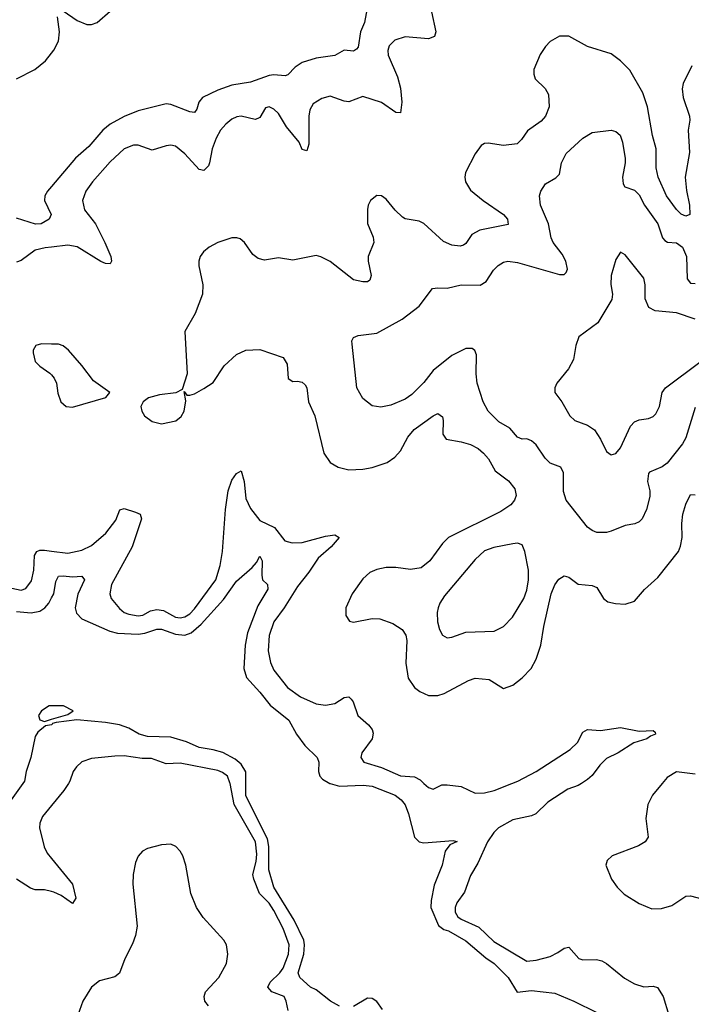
# Model space of a CAD drawing. Header units: inches. Extents: x 2001573 to 2220545, y 644482 to 846830.
# Tile 8 of 256: x 2029864 to 2032733, y 669056 to 673262. Entities that reach past the tile are written whole.
import ezdxf

# ---------------------------------------------------------------- set-up
doc = ezdxf.new("R2010")
doc.units = ezdxf.units.IN
doc.header["$MEASUREMENT"] = 0
for name, color, linetype in [('C0626', 7, 'Continuous'), ('C0627', 7, 'Continuous'), ('C0636', 7, 'Continuous'), ('C0637', 7, 'Continuous')]:
    doc.layers.add(name, color=color, linetype=linetype)

msp = doc.modelspace()

# ---------------------------------------------------------------- linework, layer by layer
at = {"layer": 'C0626', "color": 5}
for points, elevation in [([(2029876.9, 670000), (2029812.6, 669910)], 260), ([(2030000, 669905.9), (2029961.1, 669858.9), (2029950.2, 669830), (2029948.6, 669810), (2029968.5, 669728.6), (2029981.7, 669701.7), (2030000, 669679.2)], 280), ([(2030000, 669537.7), (2029970, 669545.1), (2029930, 669545.8), (2029910, 669551.6), (2029850.5, 669590.5)], 280)]:
    msp.add_lwpolyline(points, dxfattribs=dict(at, elevation=elevation))
at = {"layer": 'C0627', "color": 5}
for points, elevation in [([(2029850, 673009.4), (2029928.3, 673050), (2029974.2, 673085.8), (2030000, 673118.8)], 260), ([(2030000, 672549.8), (2029983.2, 672530), (2029971.3, 672510), (2029969.3, 672490), (2029997.7, 672430), (2029990.3, 672410), (2029955.5, 672390), (2029931.3, 672388.7), (2029850, 672415)], 260), ([(2030000, 672291.1), (2029972.3, 672287.7), (2029930, 672277), (2029870, 672233.5), (2029850, 672227)], 280), ([(2030000, 671876.7), (2029957.5, 671877.5), (2029933.4, 671870), (2029921.3, 671850), (2029920.7, 671839.3), (2029930, 671802.4), (2029950, 671782), (2029992.8, 671752.8), (2030000, 671744.6)], 320), ([(2029830, 670834.3), (2029870, 670825.9), (2029890, 670833), (2029914.2, 670865.8), (2029924.9, 670910), (2029927.2, 670972.8), (2029936.8, 670990), (2029950, 670996.4), (2029970, 670996.6), (2030000, 670992.5)], 280), ([(2029850, 670734.3), (2029912.2, 670727.8), (2029950, 670736.1), (2029970.6, 670749.4), (2029987.9, 670770), (2030000, 670792.5)], 260), ([(2030000, 670331), (2029990, 670331), (2029957.6, 670310), (2029944.7, 670290), (2029950, 670270.8), (2029970, 670264.9), (2030000, 670273.6)], 260), ([(2030000, 670249.8), (2029974.4, 670245.6), (2029941.6, 670218.4), (2029930, 670200.4), (2029912, 670110), (2029892.1, 670050), (2029884, 670010), (2029876.9, 670000)], 260)]:
    msp.add_lwpolyline(points, dxfattribs=dict(at, elevation=elevation))
at = {"layer": 'C0636', "color": 5}
for points, elevation in [([(2030071.8, 670000), (2030053.1, 669970), (2030000, 669905.9)], 280), ([(2031011, 669030), (2031002.7, 669070), (2030993, 669090), (2030941.4, 669110), (2030923.4, 669130), (2030934.2, 669150), (2030975.5, 669190), (2030989.9, 669210), (2031012.2, 669270), (2031014.8, 669310), (2030990, 669380.3), (2030950, 669457.4), (2030930, 669488.6), (2030888.2, 669530), (2030864.6, 669590), (2030859.5, 669610), (2030874, 669666.1), (2030877, 669697), (2030871.7, 669750), (2030780.7, 669910), (2030762.5, 670000)], 280), ([(2031230, 669047.6), (2031191.9, 669070), (2031130, 669118), (2031105.7, 669130), (2031060.8, 669170), (2031053.7, 669190), (2031077.9, 669270), (2031081.1, 669310), (2031077.1, 669330), (2031036, 669416), (2030950, 669556.8), (2030928.2, 669630), (2030927.6, 669730), (2030922.4, 669762.4), (2030830, 669946.6), (2030829.8, 670000)], 260), ([(2031188.1, 670000), (2031190, 669998.9), (2031230, 669988), (2031331.8, 669991.8), (2031370, 669988.1), (2031467.4, 669950), (2031493, 669930), (2031510, 669908.7), (2031525, 669870), (2031550.1, 669770.1), (2031570, 669750.2), (2031590, 669746), (2031715.3, 669755.3), (2031732, 669752), (2031702, 669738), (2031682, 669710), (2031668.4, 669650), (2031634.4, 669565.6), (2031621.1, 669498.9), (2031619.8, 669470), (2031653, 669393), (2031675.2, 669375.3), (2031695.8, 669370), (2031770, 669327.5), (2031854.5, 669254.5), (2031891.3, 669230), (2031950.2, 669170), (2031988.4, 669108.4), (2032050, 669114.4), (2032150, 669103.6), (2032230.7, 669070), (2032330, 669021)], 260), ([(2031590.8, 670000), (2031610, 669982.3), (2031630, 669975.3), (2031667, 669993), (2031690, 669994), (2031750, 669986), (2031810, 669958.6), (2031850, 669959), (2031891, 669970), (2031966.7, 670000)], 280), ([(2032263.3, 670000), (2032249.1, 669990.9), (2032205.5, 669974.5), (2032120.2, 669919.8), (2032069.3, 669870), (2032050, 669861.3), (2031970, 669844.7), (2031909.1, 669810), (2031889.2, 669790), (2031861.8, 669750), (2031821, 669659), (2031790, 669606.2), (2031764.3, 669535.7), (2031730.7, 669489.3), (2031724.1, 669470), (2031724.1, 669450), (2031736.1, 669430), (2031750, 669419.3), (2031825.8, 669385.8), (2031890, 669324.2), (2032030, 669240.2), (2032070, 669244), (2032130, 669260.8), (2032163.1, 669276.9), (2032190, 669296.5), (2032210, 669299.6), (2032252.1, 669252.1), (2032270, 669245.5), (2032328.2, 669248.2), (2032350, 669242.1), (2032370, 669230.8), (2032447.4, 669167.4), (2032490, 669143.1), (2032530, 669130.7), (2032570, 669134.3), (2032587.8, 669127.8), (2032612.2, 669090), (2032637, 669010)], 280), ([(2032608.6, 670000), (2032566.5, 669950), (2032547.1, 669910), (2032538.5, 669850), (2032548.3, 669770), (2032536.1, 669750), (2032507.6, 669732.4), (2032394.8, 669690), (2032373.4, 669670), (2032368.2, 669650), (2032391.6, 669590), (2032416.2, 669556.2), (2032446.7, 669526.7), (2032510, 669486.3), (2032563.8, 669463.8), (2032606, 669466), (2032650, 669477.7), (2032710, 669517.5), (2032730, 669520.1), (2032790, 669504.5)], 320), ([(2030669.9, 669049.9), (2030655.2, 669070), (2030651.2, 669090), (2030658, 669110), (2030714.2, 669170), (2030747.7, 669230), (2030753.5, 669270), (2030747.7, 669310), (2030736.4, 669330), (2030647.2, 669427.2), (2030619.4, 669470), (2030595.2, 669530), (2030574.2, 669650), (2030560.4, 669690), (2030549.6, 669710), (2030531.5, 669730), (2030510, 669739.7), (2030470, 669736.9), (2030410, 669721.6), (2030389.1, 669710.9), (2030370, 669689.3), (2030358.5, 669661.5), (2030349.1, 669610), (2030347.2, 669570), (2030365.8, 669390), (2030358.6, 669350), (2030346.1, 669313.9), (2030312.8, 669250), (2030290, 669189.8), (2030270, 669173.8), (2030204.3, 669155.7), (2030170, 669129.5), (2030133.1, 669070), (2030112.3, 669010)], 320), ([(2030000, 669679.2), (2030089, 669570), (2030103, 669510), (2030090, 669487.2), (2030040.8, 669520.8), (2030010, 669535.3), (2030000, 669537.7)], 280), ([(2031414.2, 669034.2), (2031390, 669067.8), (2031370, 669081.5), (2031350, 669082.5), (2031290, 669046.4)], 260)]:
    msp.add_lwpolyline(points, dxfattribs=dict(at, elevation=elevation))
at = {"layer": 'C0637', "color": 5}
for points, elevation in [([(2031348.2, 673311.9), (2031337.4, 673250), (2031320.2, 673210), (2031310, 673145.2), (2031303.1, 673136.9), (2031290, 673128), (2031250, 673131.6), (2031210, 673109.7), (2031130, 673097.4), (2031070, 673079.6), (2031040.2, 673059.8), (2031010, 673026.9), (2030997.8, 673022.2), (2030950, 673026.1), (2030930, 673023.2), (2030850, 672995.2), (2030770, 672982), (2030710, 672960.8), (2030644.9, 672930), (2030629.5, 672910.5), (2030620, 672880), (2030610, 672866.4), (2030590, 672868.3), (2030510, 672900.2), (2030490, 672902.6), (2030370, 672872.9), (2030310, 672848.4), (2030250, 672816.3), (2030218.6, 672790), (2030159.2, 672720.8), (2030101.9, 672670), (2030000, 672549.8)], 260), ([(2031623.6, 673296.4), (2031641.8, 673210), (2031636, 673190), (2031610, 673180.6), (2031510, 673189.3), (2031466, 673174), (2031442.3, 673150), (2031436.6, 673130), (2031437.6, 673110), (2031478.3, 673018.3), (2031491.2, 672970), (2031497, 672910), (2031490, 672864.2), (2031470, 672866.3), (2031410, 672908.4), (2031330, 672933.5), (2031270, 672911.4), (2031250, 672913.9), (2031190, 672934.8), (2031153.9, 672926.2), (2031117, 672903), (2031103.5, 672876.5), (2031099.2, 672850), (2031099.5, 672730), (2031090, 672702), (2031070, 672707.8), (2031058.4, 672738.4), (2031004.2, 672804.2), (2030970, 672861.5), (2030950, 672879.8), (2030930, 672889.8), (2030913.8, 672886.2), (2030890, 672844.7), (2030880.5, 672839.5), (2030870, 672836.5), (2030810, 672850.5), (2030792.1, 672847.9), (2030770, 672837), (2030743.8, 672816.2), (2030722.2, 672790), (2030703.7, 672756.3), (2030686.5, 672710), (2030675.1, 672650), (2030670, 672638), (2030650, 672618.5), (2030630, 672622.4), (2030570, 672689), (2030530, 672721.5), (2030510, 672726.2), (2030490, 672723.5), (2030430, 672704.5), (2030370, 672725.6), (2030350, 672726.4), (2030310, 672710.9), (2030250, 672654.5), (2030175.2, 672570), (2030146.5, 672530), (2030132.7, 672490), (2030140.9, 672450), (2030187.2, 672390), (2030227.1, 672310), (2030252.8, 672250), (2030256, 672230), (2030250, 672219.5), (2030230, 672220.9), (2030210, 672229.1), (2030110, 672291.9), (2030070, 672299.6), (2030000, 672291.1)], 280), ([(2030000, 673118.8), (2030010, 673131.6), (2030029.9, 673170.1), (2030033.7, 673210), (2030025.9, 673274.1)], 260), ([(2030050, 673300.3), (2030110, 673258.2), (2030150, 673242), (2030170, 673242.3), (2030194.7, 673250), (2030250, 673298.8)], 260), ([(2032735, 673065), (2032698.8, 672990), (2032693.3, 672966.7), (2032697.8, 672930), (2032725.5, 672850), (2032726.6, 672833.4), (2032719.6, 672790), (2032724.5, 672695.5), (2032706.6, 672590), (2032712.3, 672532.3), (2032725.5, 672470), (2032726, 672430), (2032710, 672422.4), (2032690, 672430.8), (2032670, 672451.9), (2032626.5, 672510), (2032591.1, 672590), (2032582.5, 672630), (2032582.2, 672710), (2032567.6, 672767.6), (2032546.3, 672890), (2032526, 672950), (2032470, 673047.1), (2032430, 673087.1), (2032390, 673115.8), (2032290, 673147), (2032210, 673192), (2032170, 673191.4), (2032130, 673169.6), (2032110, 673147.6), (2032087.1, 673112.9), (2032060.2, 673050), (2032059.6, 673030), (2032066, 673010), (2032108.7, 672968.7), (2032122.5, 672942.5), (2032126.2, 672890), (2032110.1, 672849.9), (2032090.9, 672829.1), (2032032.8, 672787.1), (2032007.7, 672750), (2031988.5, 672731.5), (2031930, 672724.8), (2031865.3, 672734.7), (2031850, 672733.6), (2031835.1, 672724.9), (2031810, 672689.6), (2031769, 672610), (2031765.2, 672590), (2031767.9, 672570), (2031790, 672533.7), (2031843.2, 672490), (2031931.3, 672430), (2031947.2, 672410), (2031950, 672387.3), (2031830, 672362.4), (2031795.9, 672344.1), (2031770, 672306.6), (2031760.4, 672299.6), (2031745.5, 672294.5), (2031710, 672298.4), (2031674.8, 672314.8), (2031590, 672391.3), (2031570, 672401.6), (2031511.1, 672411.2), (2031498.8, 672418.8), (2031467.9, 672447.9), (2031430, 672495.1), (2031410, 672509.6), (2031390, 672511.2), (2031363.1, 672490), (2031352, 672470), (2031349.2, 672450.8), (2031350, 672391.3), (2031373.5, 672333.5), (2031376.9, 672310), (2031352.2, 672250), (2031351.9, 672230), (2031364.7, 672170), (2031360.3, 672150), (2031350, 672142.4), (2031330, 672141.7), (2031290, 672151.3), (2031190, 672228.6), (2031150, 672249.8), (2031130, 672255.1), (2031030, 672235), (2030970, 672244.4), (2030910, 672234.3), (2030882.5, 672242.5), (2030859.7, 672259.7), (2030823.6, 672310), (2030805.7, 672325.7), (2030790.9, 672330.9), (2030770, 672329.7), (2030710, 672309.8), (2030673.7, 672290), (2030649.4, 672270.6), (2030634.9, 672250), (2030629.4, 672230.6), (2030629.3, 672210), (2030646, 672130), (2030644.6, 672090), (2030613.4, 672006.6), (2030568.8, 671930), (2030578.7, 671750), (2030558, 671682), (2030531.3, 671668.7), (2030460.9, 671659.1), (2030413.8, 671646.2), (2030390.7, 671630), (2030382, 671610), (2030386, 671590), (2030397.1, 671570), (2030430, 671546), (2030470, 671535.3), (2030531.3, 671548.7), (2030553.4, 671566.6), (2030566, 671590), (2030574, 671634), (2030566, 671674), (2030578, 671658), (2030590, 671658), (2030610, 671664), (2030650, 671686), (2030690, 671712.7), (2030736.7, 671783.3), (2030790, 671832.2), (2030830, 671851), (2030890, 671853.4), (2030990, 671819), (2031005.8, 671790), (2031010.4, 671730), (2031030, 671716.5), (2031050, 671718.6), (2031070, 671714.4), (2031083, 671703), (2031090.8, 671690), (2031097, 671630), (2031125.1, 671570), (2031163.1, 671410), (2031190, 671370.4), (2031224, 671350), (2031270, 671339.6), (2031330, 671341.8), (2031370, 671349.3), (2031433.3, 671370), (2031466.6, 671393.4), (2031490, 671420.8), (2031521.7, 671478.3), (2031548.3, 671511.7), (2031630, 671570.2), (2031650, 671579.5), (2031670, 671566), (2031673.4, 671550), (2031671.4, 671491.4), (2031686, 671470), (2031750, 671459.2), (2031790, 671447), (2031822.3, 671430), (2031845.8, 671410), (2031866.4, 671386.4), (2031895.2, 671335.2), (2031952.6, 671292.6), (2031978.6, 671258.6), (2031985, 671230), (2031977.8, 671210), (2031962.2, 671190), (2031918.6, 671161.4), (2031695.6, 671050), (2031670, 671024.7), (2031615.9, 670950), (2031578.9, 670921.1), (2031533.3, 670913.3), (2031470, 670922), (2031430, 670922.5), (2031390, 670914), (2031359.4, 670900.6), (2031330, 670874), (2031283.8, 670810), (2031257.6, 670750), (2031257.5, 670717.5), (2031272.8, 670692.8), (2031290, 670687.9), (2031370, 670703.5), (2031402.8, 670702.8), (2031457.4, 670682.6), (2031497.4, 670657.4), (2031513.7, 670633.7), (2031518.3, 670610), (2031514, 670514), (2031523.5, 670450), (2031550.3, 670410), (2031572.8, 670392.8), (2031610, 670375.9), (2031650, 670375.9), (2031676.6, 670383.4), (2031781.3, 670438.7), (2031810, 670449.2), (2031870, 670444.2), (2031930, 670405.3), (2031970, 670419.5), (2032010, 670450.3), (2032049, 670491), (2032069.9, 670530.1), (2032089.9, 670590.1), (2032102.7, 670670), (2032134.5, 670810), (2032150, 670847.6), (2032167.4, 670872.6), (2032190, 670886.3), (2032210, 670880.3), (2032250, 670851.3), (2032310, 670844.9), (2032330, 670836.9), (2032357.4, 670790), (2032376.1, 670776.1), (2032408.4, 670768.4), (2032450, 670766), (2032490, 670778.2), (2032532.5, 670827.5), (2032590, 670879.3), (2032677.7, 670990), (2032687.1, 671012.9), (2032693.7, 671050), (2032692.1, 671110), (2032696.8, 671150), (2032710, 671193), (2032730, 671233.7), (2032750, 671232.7)], 320), ([(2032750, 671606), (2032710, 671476.4), (2032694.8, 671450), (2032630, 671367.8), (2032608, 671352), (2032554.7, 671330), (2032550, 671323), (2032546.3, 671290), (2032555.9, 671250), (2032555.3, 671224.7), (2032541.7, 671170), (2032522.9, 671130), (2032510, 671117.1), (2032491.1, 671108.8), (2032450, 671101.1), (2032390, 671076.9), (2032370, 671071.6), (2032330, 671071.7), (2032310, 671079.5), (2032290, 671094.4), (2032198, 671210), (2032187.2, 671247.2), (2032186.8, 671326.8), (2032175.3, 671350), (2032130, 671367.9), (2032109.1, 671389.1), (2032070, 671446.3), (2032050, 671463.1), (2032030, 671472.2), (2032010, 671470.4), (2031990, 671479.3), (2031957.7, 671517.7), (2031910, 671544.7), (2031865.5, 671590), (2031843.2, 671630), (2031818, 671710), (2031813.6, 671750), (2031815.8, 671830), (2031808.6, 671848.6), (2031797.2, 671857.2), (2031770, 671857.3), (2031710, 671827.7), (2031630, 671763.7), (2031590, 671712.1), (2031539.3, 671660.7), (2031510, 671641.8), (2031450, 671614.9), (2031407.1, 671607.1), (2031370, 671612.7), (2031330, 671643.8), (2031303.6, 671690), (2031283.9, 671876.1), (2031283.1, 671890), (2031290, 671905.2), (2031310, 671913), (2031390, 671922.4), (2031497.3, 671982.7), (2031570, 672039.1), (2031626.8, 672113.2), (2031650, 672117.1), (2031690, 672115.7), (2031750, 672129.8), (2031831.4, 672128.7), (2031856.7, 672143.3), (2031887.8, 672192.2), (2031907.2, 672212.8), (2031930, 672226.2), (2031949.5, 672230.5), (2031990, 672225.4), (2032170, 672173.5), (2032190, 672174), (2032198.1, 672181.9), (2032203.6, 672196.4), (2032196.3, 672230), (2032180.6, 672260.6), (2032143.2, 672310), (2032134.6, 672330), (2032122.2, 672390), (2032088.9, 672470), (2032084.9, 672510), (2032090.3, 672530), (2032110, 672560.5), (2032153.9, 672586.1), (2032170, 672602.9), (2032177.8, 672650), (2032198.5, 672690), (2032270, 672755.4), (2032310, 672779.7), (2032390, 672789.7), (2032410, 672784.7), (2032428.7, 672768.7), (2032438.6, 672738.6), (2032449.8, 672669.8), (2032450.7, 672650), (2032438.4, 672590), (2032441.2, 672561.2), (2032448.8, 672548.8), (2032490, 672533.4), (2032510, 672513.3), (2032533.3, 672470), (2032589.9, 672390), (2032610.4, 672330.4), (2032619.3, 672319.3), (2032631.2, 672311.2), (2032670, 672308.4), (2032695.4, 672290), (2032712.7, 672250), (2032715.4, 672155.4), (2032730, 672136), (2032750, 672135.6)], 340), ([(2032750, 671982.8), (2032670, 672009.7), (2032578, 672018), (2032552, 672032), (2032536, 672070), (2032536.4, 672130), (2032530, 672158), (2032450, 672257.2), (2032430, 672268.7), (2032410, 672238), (2032390.3, 672169.7), (2032388.8, 672131.2), (2032396.9, 672090), (2032392.9, 672067.1), (2032333.3, 671966.7), (2032252.6, 671907.4), (2032239.1, 671870), (2032230.2, 671810), (2032208, 671770), (2032158.4, 671710), (2032150.4, 671690), (2032150.5, 671670), (2032179.5, 671630), (2032213.4, 671570), (2032235.5, 671550), (2032290.1, 671530.1), (2032318.9, 671510), (2032344.9, 671470), (2032370, 671417.3), (2032390, 671403), (2032410, 671408.4), (2032430, 671432.7), (2032473.6, 671526.4), (2032490, 671544.9), (2032510, 671553.1), (2032550, 671558), (2032570, 671566.7), (2032581, 671579), (2032597.6, 671610), (2032608.9, 671670), (2032622.2, 671690), (2032770, 671799.7)], 360), ([(2030000, 671744.6), (2030011.5, 671731.5), (2030021.7, 671710), (2030026.5, 671666.5), (2030039.3, 671630), (2030062.8, 671610), (2030090, 671606.7), (2030231.6, 671648.4), (2030249.2, 671670), (2030179.8, 671719.8), (2030130, 671784.5), (2030072.7, 671850), (2030050, 671869.2), (2030030, 671876.2), (2030000, 671876.7)], 320), ([(2030000, 670992.5), (2030070, 670982.8), (2030130, 670995.7), (2030170, 671016), (2030231.3, 671068.7), (2030275.2, 671124.8), (2030291.8, 671168.1), (2030310, 671174.7), (2030358.6, 671158.6), (2030378, 671150), (2030384.7, 671130), (2030343.9, 671010), (2030256.6, 670850), (2030249.2, 670810), (2030254.7, 670790), (2030290, 670746.2), (2030310.1, 670730.1), (2030330, 670722.3), (2030370, 670715.7), (2030390, 670718.8), (2030423.1, 670736.9), (2030450, 670743), (2030477.7, 670737.7), (2030530, 670710.1), (2030550, 670706.6), (2030570, 670711.6), (2030590, 670724.3), (2030610, 670745.6), (2030702.2, 670870), (2030720.6, 670930), (2030729.9, 670990), (2030743, 671170), (2030754.7, 671250), (2030770, 671295.6), (2030790, 671324.1), (2030810, 671334.3), (2030823.1, 671290), (2030830, 671217), (2030850, 671174.6), (2030890, 671123.2), (2030952.6, 671092.6), (2030996, 671036), (2031027.5, 671027.5), (2031070, 671028.9), (2031170, 671055.3), (2031210, 671060.9), (2031228.2, 671050), (2031194.6, 671010), (2031138.2, 670961.8), (2031098.5, 670901.5), (2031050, 670841.3), (2030994.2, 670750), (2030950.1, 670690), (2030928.9, 670631.2), (2030925.9, 670566), (2030935.7, 670515.7), (2030950, 670484), (2031007.5, 670410), (2031063.2, 670370), (2031130, 670339.8), (2031170, 670334.3), (2031210, 670341.6), (2031250, 670366.5), (2031270, 670369), (2031279.8, 670359.8), (2031288, 670348), (2031308.4, 670290), (2031354, 670250), (2031370.2, 670230), (2031373.9, 670213.9), (2031369, 670190), (2031325.2, 670130), (2031321.1, 670110), (2031333.4, 670090), (2031410, 670067.3), (2031490, 670032.7), (2031550, 670027.8), (2031574.8, 670014.8), (2031590.8, 670000)], 280), ([(2030000, 670792.5), (2030009.4, 670810), (2030017.9, 670862.1), (2030030, 670884.4), (2030050, 670886.6), (2030090, 670881.9), (2030130, 670885.3), (2030140.8, 670870), (2030112.1, 670807.9), (2030101.5, 670750), (2030106.4, 670726.4), (2030130, 670702.5), (2030249.2, 670650), (2030281.5, 670641.5), (2030370, 670637.7), (2030398, 670642), (2030450, 670658.9), (2030470, 670658.3), (2030530, 670636.9), (2030570, 670633.1), (2030596.6, 670643.4), (2030639.8, 670680.3), (2030734.4, 670785.6), (2030790, 670863.7), (2030857.5, 670922.5), (2030875.9, 670944), (2030890, 670970.6), (2030899.5, 670950), (2030898, 670890), (2030901.8, 670870), (2030922, 670850), (2030924.4, 670830), (2030881.7, 670758.3), (2030836.4, 670643.6), (2030827.3, 670590), (2030821.6, 670490), (2030832.3, 670452.3), (2030890.1, 670390), (2030934.3, 670334.3), (2031013.4, 670270), (2031046.3, 670210), (2031082, 670162), (2031134.4, 670110), (2031142.3, 670090), (2031139.7, 670050), (2031145.4, 670030), (2031157.8, 670017.8), (2031188.1, 670000)], 260), ([(2030000, 670273.6), (2030070, 670294), (2030092, 670310), (2030050.9, 670330.9), (2030000, 670331)], 260), ([(2030829.8, 670000), (2030829.7, 670049.6), (2030810, 670082.3), (2030783.8, 670103.8), (2030731.2, 670131.3), (2030690, 670143.5), (2030630, 670152.6), (2030577, 670177), (2030510, 670197.4), (2030410, 670199.9), (2030373.6, 670210), (2030330, 670236.1), (2030289.9, 670249.9), (2030230, 670260.5), (2030108.1, 670271.9), (2030019.9, 670260.1), (2030004, 670256), (2030001, 670250), (2030000, 670249.8)], 260), ([(2031966.7, 670000), (2031992, 670010), (2032069.9, 670050.1), (2032215.9, 670144.1), (2032246.1, 670173.9), (2032270, 670219.1), (2032289, 670230), (2032345.1, 670225.1), (2032430, 670238), (2032510, 670222.9), (2032570, 670225.5), (2032578.6, 670218.6), (2032579.5, 670210), (2032558.2, 670201.8), (2032543.1, 670190), (2032486.9, 670173.1), (2032420.3, 670130), (2032370, 670106.8), (2032341.8, 670078.2), (2032310, 670033.9), (2032290, 670017.1), (2032263.3, 670000)], 280), ([(2030762.5, 670000), (2030762.1, 670002.1), (2030751.8, 670030), (2030730, 670047), (2030710, 670054.3), (2030550, 670086), (2030490, 670083.6), (2030426.8, 670106.8), (2030386.5, 670106.5), (2030310, 670117), (2030270, 670116.2), (2030170, 670106.2), (2030130, 670091.2), (2030106, 670070), (2030092.4, 670050), (2030078, 670010), (2030071.8, 670000)], 280), ([(2032750, 670039.9), (2032670, 670048.7), (2032630, 670025.4), (2032608.6, 670000)], 320)]:
    msp.add_lwpolyline(points, dxfattribs=dict(at, elevation=elevation))
at = {"layer": 'C0637', "color": 5, "elevation": 340}
msp.add_lwpolyline([(2031990, 671025.4), (2031970, 671023.5), (2031890, 671007.9), (2031850, 670993.8), (2031810, 670956), (2031678.6, 670801.4), (2031658.5, 670770), (2031651.4, 670750), (2031647.1, 670730), (2031648.2, 670690), (2031657, 670657), (2031670, 670632.4), (2031690, 670622.3), (2031710, 670624.7), (2031770, 670645.2), (2031890.3, 670650.3), (2031930, 670670.2), (2031968.6, 670710), (2032016.8, 670790), (2032030, 670824.9), (2032038, 670870), (2032037.1, 670910), (2032022, 670990), (2032010, 671018.4)], close=True, dxfattribs=at)

doc.saveas('drawing.dxf')
